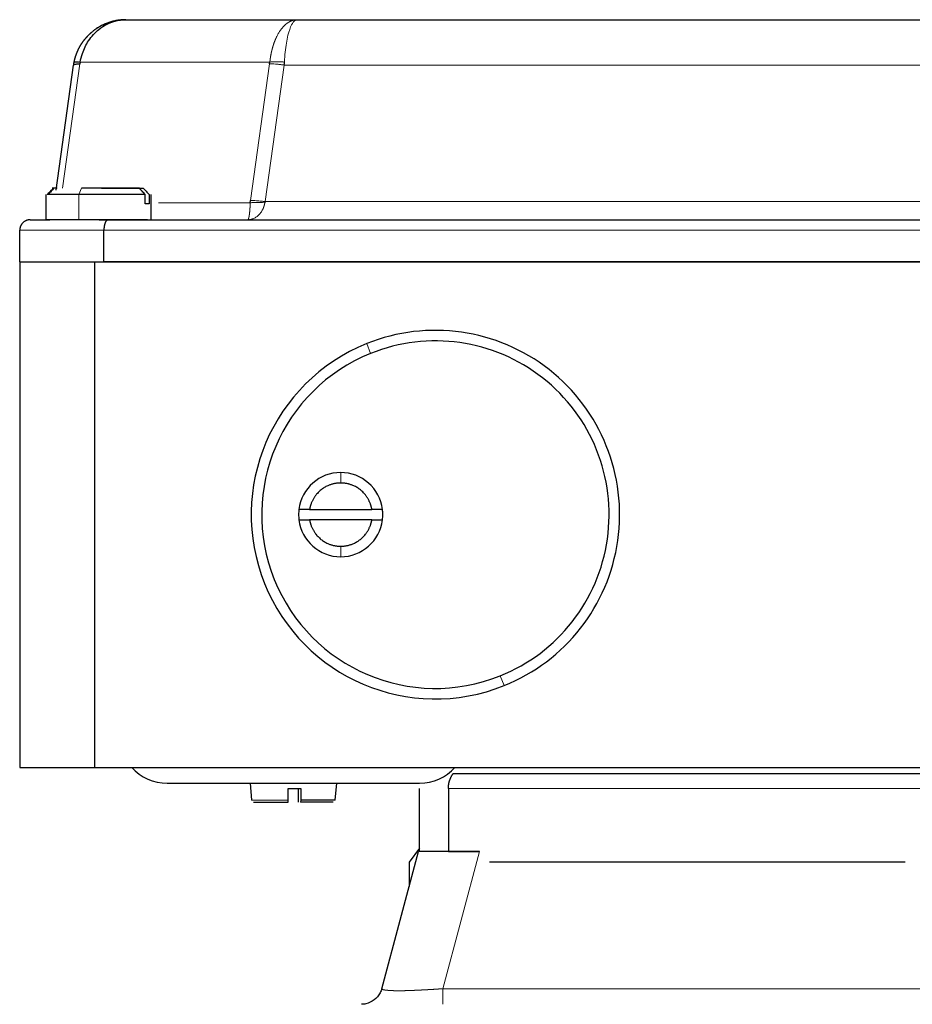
# Model space of a CAD drawing. Header units: inches. Extents: x 0 to 20790, y -12 to 14700.
# Tile 86 of 256: x 6689 to 6774, y 6900 to 6993. Entities that reach past the tile are written whole.
import ezdxf

# ---------------------------------------------------------------- set-up
doc = ezdxf.new("R2010")
doc.units = ezdxf.units.IN
doc.layers.add('1', color=7, linetype='Continuous', true_color=0xffffff)

msp = doc.modelspace()

# ---------------------------------------------------------------- linework, layer by layer
at = {"layer": '1', "color": 2, "linetype": 'Continuous', "lineweight": 25}
for p, q in [((6699.213, 6993.327), (6715.507, 6993.327)), ((6715.507, 6993.327), (6792.761, 6993.327)), ((6694.883, 6989.302), (6694.855, 6989.135)), ((6712.882, 6989.135), (6712.901, 6989.302)), ((6692.592, 6977.142), (6694.261, 6989.023)), ((6696.905, 6977.327), (6700.876, 6977.327)), ((6691.634, 6976.727), (6691.634, 6974.327)), ((6694.768, 6976.727), (6691.741, 6976.727)), ((6701.063, 6976.727), (6694.768, 6976.727)), ((6701.063, 6975.827), (6701.063, 6976.727)), ((6701.436, 6976.727), (6701.436, 6975.827)), ((6711.034, 6975.937), (6711.059, 6976.16)), ((6690.134, 6974.327), (6691.782, 6974.327)), ((6696.681, 6974.327), (6697.548, 6974.327)), ((6697.548, 6974.327), (6810.72, 6974.327)), ((6689.134, 6970.327), (6689.134, 6973.327)), ((6697.134, 6970.327), (6697.134, 6973.327)), ((6689.134, 6970.327), (6696.234, 6970.327)), ((6689.134, 6970.327), (6689.134, 6922.327)), ((6696.234, 6970.327), (6812.034, 6970.327)), ((6716.676, 6946.827), (6722.592, 6946.827)), ((6722.592, 6945.827), (6716.676, 6945.827)), ((6689.134, 6922.327), (6696.234, 6922.327)), ((6696.234, 6922.327), (6812.034, 6922.327)), ((6730.323, 6921.741), (6779.134, 6921.741)), ((6703.134, 6920.827), (6727.134, 6920.827)), ((6711.016, 6920.827), (6711.158, 6919.21)), ((6714.634, 6919.21), (6714.637, 6920.327)), ((6715.634, 6919.21), (6715.631, 6920.327)), ((6715.836, 6920.327), (6715.834, 6919.21)), ((6719.111, 6919.21), (6719.253, 6920.827)), ((6711.157, 6919.21), (6711.158, 6919.21)), ((6715.834, 6919.21), (6715.829, 6919.027)), ((6719.111, 6919.21), (6715.834, 6919.21)), ((6723.531, 6901.31), (6727.019, 6914.327)), ((6727.134, 6914.661), (6726.134, 6913.327)), ((6729.865, 6914.327), (6727.134, 6914.327)), ((6729.865, 6914.327), (6732.815, 6914.327)), ((6726.134, 6913.327), (6726.134, 6911.024)), ((6773.247, 6913.327), (6733.785, 6913.327))]:
    msp.add_line(p, q, dxfattribs=at)
at = {"layer": '1', "color": 110, "linetype": 'Continuous', "lineweight": 13}
for p, q in [((6694.855, 6989.135), (6693.195, 6977.327)), ((6712.901, 6989.302), (6694.883, 6989.302)), ((6711.059, 6976.16), (6712.882, 6989.135)), ((6714.27, 6989.023), (6712.446, 6976.049)), ((6793.998, 6989.023), (6714.27, 6989.023)), ((6694.992, 6977.327), (6694.768, 6976.727)), ((6694.768, 6974.327), (6694.768, 6976.727)), ((6795.822, 6976.049), (6712.446, 6976.049)), ((6711.034, 6975.937), (6702.309, 6975.937)), ((6697.134, 6973.327), (6689.134, 6973.327)), ((6722.476, 6961.635), (6722.103, 6962.563)), ((6719.634, 6949.327), (6719.634, 6950.327)), ((6719.634, 6943.327), (6719.634, 6942.327)), ((6735.165, 6930.092), (6734.792, 6931.019)), ((6779.134, 6920.327), (6729.865, 6920.327)), ((6714.634, 6919.21), (6711.158, 6919.21)), ((6729.327, 6901.31), (6732.815, 6914.327)), ((6729.327, 6901.31), (6778.941, 6901.31))]:
    msp.add_line(p, q, dxfattribs=at)
at = {"layer": '1', "color": 2, "linetype": 'Continuous', "lineweight": 25}
for centre, radius, start, end in [((6728.634, 6946.327), 17.5, 291.91456, 111.91456), ((6728.634, 6946.327), 17.5, 111.91456, 291.91456), ((6728.634, 6946.327), 16.5, 291.91456, 111.91456), ((6728.634, 6946.327), 16.5, 111.91456, 291.91456), ((6719.634, 6946.327), 4, 90, 172.81924), ((6719.634, 6946.327), 4, 7.18076, 90), ((6719.634, 6946.327), 4, 187.18076, 270), ((6719.634, 6946.327), 4, 270, 352.81924), ((6703.134, 6925.327), 4.5, 221.81235, 269.99838), ((6727.134, 6925.327), 4.5, 270.00162, 318.18765)]:
    msp.add_arc(centre, radius, start, end, dxfattribs=at)
for points, degree, knots in [([(6694.309, 6989.302), (6694.311, 6989.314), (6694.316, 6989.337), (6694.323, 6989.372), (6694.331, 6989.407), (6694.339, 6989.442), (6694.347, 6989.477), (6694.355, 6989.513), (6694.364, 6989.548), (6694.373, 6989.584), (6694.383, 6989.619), (6694.392, 6989.655), (6694.402, 6989.691), (6694.413, 6989.727), (6694.423, 6989.762), (6694.434, 6989.798), (6694.445, 6989.834), (6694.457, 6989.87), (6694.469, 6989.906), (6694.481, 6989.942), (6694.493, 6989.979), (6694.506, 6990.015), (6694.519, 6990.051), (6694.533, 6990.087), (6694.546, 6990.123), (6694.561, 6990.159), (6694.575, 6990.196), (6694.59, 6990.232), (6694.605, 6990.268), (6694.62, 6990.304), (6694.636, 6990.34), (6694.652, 6990.377), (6694.668, 6990.413), (6694.685, 6990.449), (6694.702, 6990.485), (6694.72, 6990.521), (6694.737, 6990.557), (6694.755, 6990.593), (6694.774, 6990.629), (6694.793, 6990.664), (6694.812, 6990.7), (6694.831, 6990.736), (6694.851, 6990.771), (6694.871, 6990.807), (6694.891, 6990.842), (6694.912, 6990.878), (6694.933, 6990.913), (6694.954, 6990.948), (6694.976, 6990.983), (6694.998, 6991.018), (6695.021, 6991.052), (6695.043, 6991.087), (6695.066, 6991.122), (6695.09, 6991.156), (6695.114, 6991.19), (6695.138, 6991.224), (6695.162, 6991.258), (6695.187, 6991.292), (6695.211, 6991.326), (6695.237, 6991.359), (6695.262, 6991.392), (6695.288, 6991.425), (6695.315, 6991.458), (6695.341, 6991.491), (6695.368, 6991.524), (6695.395, 6991.556), (6695.422, 6991.588), (6695.45, 6991.62), (6695.478, 6991.652), (6695.506, 6991.683), (6695.535, 6991.715), (6695.564, 6991.746), (6695.593, 6991.777), (6695.622, 6991.807), (6695.652, 6991.838), (6695.682, 6991.868), (6695.712, 6991.898), (6695.743, 6991.927), (6695.774, 6991.957), (6695.805, 6991.986), (6695.836, 6992.015), (6695.867, 6992.043), (6695.899, 6992.072), (6695.931, 6992.1), (6695.964, 6992.128), (6695.996, 6992.156), (6696.047, 6992.198), (6696.116, 6992.253), (6696.205, 6992.322), (6696.297, 6992.389), (6696.392, 6992.456), (6696.49, 6992.521), (6696.591, 6992.586), (6696.696, 6992.648), (6696.804, 6992.709), (6696.915, 6992.768), (6697.029, 6992.826), (6697.146, 6992.881), (6697.266, 6992.933), (6697.39, 6992.984), (6697.485, 6993.02), (6697.552, 6993.043), (6697.588, 6993.056), (6697.625, 6993.069), (6697.664, 6993.081), (6697.703, 6993.094), (6697.743, 6993.106), (6697.784, 6993.119), (6697.826, 6993.131), (6697.87, 6993.144), (6697.914, 6993.156), (6697.959, 6993.168), (6698.005, 6993.179), (6698.053, 6993.191), (6698.101, 6993.202), (6698.15, 6993.213), (6698.201, 6993.224), (6698.252, 6993.234), (6698.304, 6993.244), (6698.358, 6993.254), (6698.412, 6993.263), (6698.468, 6993.272), (6698.524, 6993.28), (6698.582, 6993.287), (6698.641, 6993.295), (6698.7, 6993.301), (6698.761, 6993.307), (6698.823, 6993.312), (6698.885, 6993.317), (6698.949, 6993.32), (6699.013, 6993.323), (6699.079, 6993.326), (6699.146, 6993.327), (6699.19, 6993.327), (6699.213, 6993.327)], 3, [0, 0, 0, 0, 0.005099, 0.01022, 0.015364, 0.020531, 0.02572, 0.030931, 0.036164, 0.041418, 0.046695, 0.051993, 0.057312, 0.062653, 0.068014, 0.073396, 0.078799, 0.084222, 0.089665, 0.095129, 0.100612, 0.106114, 0.111636, 0.117177, 0.122737, 0.128316, 0.133914, 0.139529, 0.145163, 0.150814, 0.156483, 0.162169, 0.167872, 0.173592, 0.179329, 0.185082, 0.190851, 0.196636, 0.202436, 0.208252, 0.214083, 0.219928, 0.225788, 0.231662, 0.23755, 0.243452, 0.249367, 0.255295, 0.261236, 0.267189, 0.273154, 0.279132, 0.285121, 0.291121, 0.297133, 0.303155, 0.309188, 0.31523, 0.321283, 0.327345, 0.333416, 0.339497, 0.345585, 0.351682, 0.357788, 0.3639, 0.37002, 0.376148, 0.382282, 0.388422, 0.394568, 0.400721, 0.406878, 0.413041, 0.419209, 0.425381, 0.431558, 0.437738, 0.443922, 0.45011, 0.4563, 0.462493, 0.468689, 0.474886, 0.481105, 0.487368, 0.493676, 0.509748, 0.526111, 0.542763, 0.559708, 0.576944, 0.594474, 0.612297, 0.630412, 0.64882, 0.667519, 0.686508, 0.705785, 0.725347, 0.745193, 0.750708, 0.756357, 0.762141, 0.768062, 0.774118, 0.780311, 0.786641, 0.793109, 0.799714, 0.806456, 0.813338, 0.820357, 0.827516, 0.834814, 0.842251, 0.849828, 0.857544, 0.865401, 0.873397, 0.881533, 0.88981, 0.898226, 0.906782, 0.915479, 0.924315, 0.93329, 0.942405, 0.951659, 0.961052, 0.970583, 0.980251, 0.990057, 1, 1, 1, 1]), ([(6694.883, 6989.302), (6694.933, 6989.583), (6695.116, 6990.301), (6695.662, 6991.418), (6696.696, 6992.558), (6697.963, 6993.207), (6698.869, 6993.327), (6699.213, 6993.327)], 3, [0, 0, 0, 0, 0.125, 0.325, 0.552099, 0.829835, 1, 1, 1, 1]), ([(6694.261, 6989.023), (6694.263, 6989.033), (6694.266, 6989.054), (6694.271, 6989.085), (6694.275, 6989.116), (6694.28, 6989.147), (6694.286, 6989.178), (6694.291, 6989.209), (6694.297, 6989.24), (6694.303, 6989.271), (6694.307, 6989.292), (6694.309, 6989.302)], 3, [0, 0, 0, 0, 0.111307, 0.222566, 0.333777, 0.444939, 0.556052, 0.667115, 0.778128, 0.889089, 1, 1, 1, 1]), ([(6694.261, 6989.023), (6694.264, 6989.041), (6694.286, 6989.065), (6694.353, 6989.09), (6694.42, 6989.106), (6694.505, 6989.119), (6694.639, 6989.131), (6694.763, 6989.135), (6694.855, 6989.135)], 3, [0, 0, 0, 0, 0.25, 0.375, 0.5, 0.625, 0.75, 1, 1, 1, 1]), ([(6692.392, 6977.327), (6692.301, 6977.23), (6692.115, 6977.03), (6691.928, 6976.83), (6691.832, 6976.727)], 3, [0, 0, 0, 0, 0.484397, 1, 1, 1, 1]), ([(6701.063, 6976.727), (6700.967, 6976.83), (6700.78, 6977.03), (6700.593, 6977.23), (6700.503, 6977.327)], 3, [0, 0, 0, 0, 0.515603, 1, 1, 1, 1]), ([(6700.876, 6977.327), (6700.967, 6977.23), (6701.153, 6977.03), (6701.34, 6976.83), (6701.436, 6976.727)], 3, [0, 0, 0, 0, 0.484397, 1, 1, 1, 1]), ([(6690.134, 6974.327), (6690.129, 6974.327), (6690.119, 6974.327), (6690.105, 6974.327), (6690.09, 6974.326), (6690.076, 6974.326), (6690.062, 6974.325), (6690.048, 6974.324), (6690.035, 6974.322), (6690.022, 6974.321), (6690.009, 6974.319), (6689.996, 6974.318), (6689.983, 6974.316), (6689.971, 6974.314), (6689.959, 6974.312), (6689.947, 6974.31), (6689.936, 6974.307), (6689.924, 6974.305), (6689.913, 6974.303), (6689.902, 6974.3), (6689.892, 6974.297), (6689.881, 6974.295), (6689.871, 6974.292), (6689.861, 6974.289), (6689.852, 6974.287), (6689.842, 6974.284), (6689.833, 6974.281), (6689.824, 6974.278), (6689.815, 6974.275), (6689.807, 6974.272), (6689.798, 6974.269), (6689.79, 6974.266), (6689.782, 6974.263), (6689.775, 6974.261), (6689.767, 6974.258), (6689.76, 6974.255), (6689.729, 6974.242), (6689.677, 6974.218), (6689.606, 6974.178), (6689.541, 6974.134), (6689.483, 6974.087), (6689.438, 6974.046), (6689.406, 6974.013), (6689.382, 6973.987), (6689.36, 6973.961), (6689.339, 6973.934), (6689.318, 6973.906), (6689.299, 6973.877), (6689.281, 6973.848), (6689.263, 6973.819), (6689.247, 6973.789), (6689.232, 6973.758), (6689.218, 6973.727), (6689.205, 6973.696), (6689.193, 6973.665), (6689.183, 6973.634), (6689.173, 6973.602), (6689.165, 6973.571), (6689.157, 6973.54), (6689.151, 6973.508), (6689.146, 6973.477), (6689.141, 6973.447), (6689.138, 6973.416), (6689.136, 6973.386), (6689.134, 6973.357), (6689.134, 6973.337), (6689.134, 6973.327)], 3, [0, 0, 0, 0, 0.009799, 0.019458, 0.028977, 0.038354, 0.04759, 0.056682, 0.065632, 0.074438, 0.083101, 0.091619, 0.099992, 0.10822, 0.116304, 0.124242, 0.132035, 0.139682, 0.147184, 0.154541, 0.161752, 0.168818, 0.175739, 0.182516, 0.189147, 0.195634, 0.201977, 0.208176, 0.214231, 0.220143, 0.225912, 0.231539, 0.237022, 0.242364, 0.247565, 0.252624, 0.257543, 0.312984, 0.365978, 0.416471, 0.464443, 0.509902, 0.531874, 0.553807, 0.57569, 0.597511, 0.619255, 0.640907, 0.662455, 0.683883, 0.705177, 0.726322, 0.747307, 0.768116, 0.788736, 0.809156, 0.829363, 0.849345, 0.869093, 0.888595, 0.907843, 0.926828, 0.945543, 0.96398, 0.982134, 1, 1, 1, 1]), ([(6697.548, 6974.327), (6697.546, 6974.327), (6697.542, 6974.327), (6697.536, 6974.327), (6697.53, 6974.326), (6697.524, 6974.326), (6697.518, 6974.325), (6697.513, 6974.324), (6697.507, 6974.322), (6697.502, 6974.321), (6697.496, 6974.319), (6697.491, 6974.318), (6697.486, 6974.316), (6697.481, 6974.314), (6697.476, 6974.312), (6697.471, 6974.31), (6697.466, 6974.307), (6697.462, 6974.305), (6697.457, 6974.303), (6697.452, 6974.3), (6697.448, 6974.297), (6697.444, 6974.295), (6697.439, 6974.292), (6697.435, 6974.289), (6697.431, 6974.287), (6697.427, 6974.284), (6697.424, 6974.281), (6697.42, 6974.278), (6697.416, 6974.275), (6697.413, 6974.272), (6697.409, 6974.269), (6697.406, 6974.266), (6697.403, 6974.263), (6697.399, 6974.261), (6697.396, 6974.258), (6697.393, 6974.255), (6697.381, 6974.242), (6697.359, 6974.218), (6697.329, 6974.178), (6697.303, 6974.134), (6697.278, 6974.087), (6697.26, 6974.046), (6697.246, 6974.013), (6697.237, 6973.987), (6697.228, 6973.961), (6697.219, 6973.934), (6697.211, 6973.906), (6697.203, 6973.877), (6697.195, 6973.848), (6697.188, 6973.819), (6697.182, 6973.789), (6697.176, 6973.758), (6697.17, 6973.727), (6697.164, 6973.696), (6697.16, 6973.665), (6697.155, 6973.634), (6697.151, 6973.602), (6697.147, 6973.571), (6697.144, 6973.54), (6697.142, 6973.508), (6697.139, 6973.477), (6697.137, 6973.447), (6697.136, 6973.416), (6697.135, 6973.386), (6697.134, 6973.357), (6697.134, 6973.337), (6697.134, 6973.327)], 3, [0, 0, 0, 0, 0.009799, 0.019458, 0.028977, 0.038354, 0.04759, 0.056682, 0.065632, 0.074438, 0.083101, 0.091619, 0.099992, 0.10822, 0.116304, 0.124242, 0.132035, 0.139682, 0.147184, 0.154541, 0.161752, 0.168818, 0.175739, 0.182516, 0.189147, 0.195634, 0.201977, 0.208176, 0.214231, 0.220143, 0.225912, 0.231539, 0.237023, 0.242364, 0.247565, 0.252624, 0.257543, 0.312984, 0.365978, 0.416471, 0.464443, 0.509902, 0.531874, 0.553807, 0.57569, 0.597511, 0.619255, 0.640907, 0.662455, 0.683883, 0.705177, 0.726322, 0.747307, 0.768116, 0.788736, 0.809156, 0.829363, 0.849345, 0.869093, 0.888595, 0.907843, 0.926828, 0.945543, 0.96398, 0.982134, 1, 1, 1, 1]), ([(6719.502, 6949.324), (6718.432, 6949.276), (6717.267, 6948.238), (6716.76, 6947.322), (6716.676, 6946.827)], 2, [0, 0, 0, 0.5, 0.75, 1, 1, 1]), ([(6722.592, 6946.827), (6722.508, 6947.322), (6722.002, 6948.237), (6720.836, 6949.276), (6719.765, 6949.324)], 2, [0, 0, 0, 0.25, 0.5, 1, 1, 1]), ([(6716.676, 6945.827), (6716.76, 6945.333), (6717.266, 6944.418), (6718.432, 6943.378), (6719.503, 6943.33)], 2, [0, 0, 0, 0.25, 0.5, 1, 1, 1]), ([(6719.766, 6943.33), (6720.835, 6943.379), (6722.001, 6944.417), (6722.508, 6945.332), (6722.592, 6945.827)], 2, [0, 0, 0, 0.5, 0.75, 1, 1, 1]), ([(6729.865, 6920.327), (6729.865, 6920.334), (6729.865, 6920.348), (6729.865, 6920.369), (6729.866, 6920.39), (6729.866, 6920.411), (6729.867, 6920.432), (6729.868, 6920.453), (6729.869, 6920.474), (6729.87, 6920.494), (6729.872, 6920.515), (6729.874, 6920.536), (6729.875, 6920.557), (6729.877, 6920.577), (6729.88, 6920.598), (6729.882, 6920.618), (6729.885, 6920.639), (6729.887, 6920.659), (6729.89, 6920.68), (6729.893, 6920.7), (6729.896, 6920.72), (6729.9, 6920.741), (6729.903, 6920.761), (6729.907, 6920.781), (6729.911, 6920.801), (6729.915, 6920.821), (6729.919, 6920.842), (6729.924, 6920.862), (6729.928, 6920.882), (6729.933, 6920.902), (6729.938, 6920.922), (6729.943, 6920.941), (6729.949, 6920.961), (6729.954, 6920.981), (6729.96, 6921.001), (6729.966, 6921.021), (6729.972, 6921.04), (6729.978, 6921.06), (6729.984, 6921.08), (6729.99, 6921.099), (6729.997, 6921.119), (6730.006, 6921.145), (6730.018, 6921.178), (6730.033, 6921.217), (6730.049, 6921.256), (6730.065, 6921.294), (6730.082, 6921.332), (6730.099, 6921.369), (6730.117, 6921.406), (6730.135, 6921.442), (6730.154, 6921.477), (6730.173, 6921.512), (6730.193, 6921.547), (6730.214, 6921.581), (6730.235, 6921.614), (6730.256, 6921.647), (6730.278, 6921.679), (6730.3, 6921.711), (6730.316, 6921.731), (6730.323, 6921.741)], 3, [0, 0, 0, 0, 0.01273, 0.025438, 0.038127, 0.050799, 0.063455, 0.076099, 0.088733, 0.101359, 0.113979, 0.126595, 0.13921, 0.151826, 0.164445, 0.177069, 0.189702, 0.202344, 0.214999, 0.227668, 0.240354, 0.253059, 0.265785, 0.278535, 0.291311, 0.304114, 0.316947, 0.329812, 0.342712, 0.355648, 0.368623, 0.381638, 0.394696, 0.407799, 0.420948, 0.434146, 0.447395, 0.460697, 0.474053, 0.487465, 0.500936, 0.514467, 0.542391, 0.570321, 0.598272, 0.626259, 0.654297, 0.682401, 0.710585, 0.738865, 0.767255, 0.79577, 0.824422, 0.853227, 0.882197, 0.911347, 0.940688, 0.970235, 1, 1, 1, 1]), ([(6711.356, 6919.027), (6711.356, 6919.027), (6711.361, 6919.027), (6712.07, 6919.027), (6713.767, 6919.027), (6714.629, 6919.027)], 3, [0, 0, 0, 0, 0.026942, 0.513471, 1, 1, 1, 1]), ([(6714.629, 6919.027), (6714.63, 6919.029), (6714.63, 6919.03), (6714.63, 6919.031), (6714.63, 6919.033), (6714.63, 6919.034), (6714.63, 6919.036), (6714.63, 6919.038), (6714.631, 6919.039), (6714.631, 6919.041), (6714.631, 6919.043), (6714.631, 6919.046), (6714.631, 6919.048), (6714.631, 6919.05), (6714.631, 6919.052), (6714.631, 6919.054), (6714.632, 6919.056), (6714.632, 6919.058), (6714.632, 6919.061), (6714.632, 6919.063), (6714.632, 6919.065), (6714.632, 6919.067), (6714.632, 6919.068), (6714.632, 6919.07), (6714.632, 6919.072), (6714.632, 6919.073), (6714.632, 6919.075), (6714.633, 6919.076), (6714.633, 6919.077), (6714.633, 6919.078), (6714.633, 6919.082), (6714.633, 6919.09), (6714.633, 6919.102), (6714.633, 6919.114), (6714.634, 6919.127), (6714.634, 6919.14), (6714.634, 6919.154), (6714.634, 6919.168), (6714.634, 6919.182), (6714.634, 6919.196), (6714.634, 6919.205), (6714.634, 6919.21)], 3, [0, 0, 0, 0, 0.114711, 0.136466, 0.157763, 0.178577, 0.198885, 0.218667, 0.237903, 0.256575, 0.274666, 0.292161, 0.309046, 0.325309, 0.34094, 0.355927, 0.370263, 0.38394, 0.396951, 0.409291, 0.420956, 0.43194, 0.442242, 0.451857, 0.460785, 0.469022, 0.476569, 0.483424, 0.489586, 0.495055, 0.499831, 0.551519, 0.603206, 0.654746, 0.705993, 0.756807, 0.807051, 0.856601, 0.905342, 0.953172, 1, 1, 1, 1]), ([(6715.639, 6919.027), (6715.638, 6919.029), (6715.638, 6919.03), (6715.638, 6919.031), (6715.638, 6919.033), (6715.638, 6919.034), (6715.637, 6919.036), (6715.637, 6919.038), (6715.637, 6919.039), (6715.637, 6919.041), (6715.637, 6919.043), (6715.637, 6919.046), (6715.637, 6919.048), (6715.637, 6919.05), (6715.637, 6919.052), (6715.636, 6919.054), (6715.636, 6919.056), (6715.636, 6919.058), (6715.636, 6919.061), (6715.636, 6919.063), (6715.636, 6919.065), (6715.636, 6919.067), (6715.636, 6919.068), (6715.636, 6919.07), (6715.635, 6919.072), (6715.635, 6919.073), (6715.635, 6919.075), (6715.635, 6919.076), (6715.635, 6919.077), (6715.635, 6919.078), (6715.635, 6919.082), (6715.635, 6919.09), (6715.635, 6919.102), (6715.634, 6919.114), (6715.634, 6919.127), (6715.634, 6919.14), (6715.634, 6919.154), (6715.634, 6919.168), (6715.634, 6919.182), (6715.634, 6919.196), (6715.634, 6919.205), (6715.634, 6919.21)], 3, [0, 0, 0, 0, 0.114711, 0.136466, 0.157763, 0.178577, 0.198885, 0.218667, 0.237903, 0.256575, 0.274666, 0.292161, 0.309046, 0.325309, 0.34094, 0.355927, 0.370263, 0.38394, 0.396951, 0.409291, 0.420956, 0.43194, 0.442242, 0.451857, 0.460785, 0.469022, 0.476569, 0.483424, 0.489586, 0.495055, 0.499831, 0.551519, 0.603206, 0.654746, 0.705993, 0.756807, 0.807051, 0.856601, 0.905342, 0.953172, 1, 1, 1, 1]), ([(6732.815, 6914.327), (6732.802, 6914.327), (6732.776, 6914.327), (6732.737, 6914.327), (6732.698, 6914.327), (6732.66, 6914.327), (6732.621, 6914.327), (6732.582, 6914.327), (6732.544, 6914.327), (6732.505, 6914.328), (6732.467, 6914.328), (6732.428, 6914.328), (6732.39, 6914.328), (6732.352, 6914.328), (6732.313, 6914.328), (6732.275, 6914.328), (6732.237, 6914.328), (6732.199, 6914.328), (6732.16, 6914.328), (6732.122, 6914.328), (6732.084, 6914.328), (6732.046, 6914.329), (6732.009, 6914.329), (6731.971, 6914.329), (6731.933, 6914.329), (6731.895, 6914.329), (6731.858, 6914.329), (6731.82, 6914.329), (6731.783, 6914.329), (6731.745, 6914.329), (6731.708, 6914.33), (6731.671, 6914.33), (6731.634, 6914.33), (6731.597, 6914.33), (6731.56, 6914.33), (6731.523, 6914.33), (6731.486, 6914.33), (6731.45, 6914.33), (6731.413, 6914.33), (6731.377, 6914.33), (6731.34, 6914.33), (6731.304, 6914.33), (6731.268, 6914.331), (6731.232, 6914.331), (6731.196, 6914.331), (6731.16, 6914.331), (6731.124, 6914.331), (6731.089, 6914.331), (6731.053, 6914.331), (6731.018, 6914.331), (6730.983, 6914.331), (6730.947, 6914.331), (6730.912, 6914.331), (6730.877, 6914.331), (6730.843, 6914.331), (6730.808, 6914.331), (6730.773, 6914.331), (6730.739, 6914.331), (6730.705, 6914.331), (6730.671, 6914.331), (6730.637, 6914.331), (6730.603, 6914.331), (6730.569, 6914.331), (6730.535, 6914.331), (6730.502, 6914.331), (6730.468, 6914.331), (6730.435, 6914.331), (6730.402, 6914.331), (6730.369, 6914.331), (6730.337, 6914.33), (6730.304, 6914.33), (6730.271, 6914.33), (6730.239, 6914.33), (6730.207, 6914.33), (6730.175, 6914.33), (6730.143, 6914.33), (6730.111, 6914.33), (6730.08, 6914.33), (6730.048, 6914.33), (6730.017, 6914.329), (6729.986, 6914.329), (6729.955, 6914.329), (6729.924, 6914.329), (6729.894, 6914.329), (6729.863, 6914.329), (6729.833, 6914.329), (6729.803, 6914.329), (6729.773, 6914.328), (6729.743, 6914.328), (6729.713, 6914.328), (6729.684, 6914.328), (6729.654, 6914.328), (6729.625, 6914.328), (6729.596, 6914.327), (6729.568, 6914.327), (6729.539, 6914.327), (6729.51, 6914.327), (6729.482, 6914.327), (6729.454, 6914.327), (6729.426, 6914.327), (6729.398, 6914.326), (6729.371, 6914.326), (6729.343, 6914.326), (6729.316, 6914.326), (6729.289, 6914.326), (6729.262, 6914.326), (6729.235, 6914.325), (6729.209, 6914.325), (6729.182, 6914.325), (6729.156, 6914.325), (6729.13, 6914.325), (6729.104, 6914.325), (6729.079, 6914.325), (6729.053, 6914.324), (6729.028, 6914.324), (6729.003, 6914.324), (6728.978, 6914.324), (6728.953, 6914.324), (6728.928, 6914.324), (6728.904, 6914.324), (6728.88, 6914.324), (6728.856, 6914.324), (6728.832, 6914.324), (6728.808, 6914.324), (6728.785, 6914.324), (6728.761, 6914.324), (6728.738, 6914.324), (6728.715, 6914.323), (6728.693, 6914.323), (6728.67, 6914.323), (6728.647, 6914.324), (6728.625, 6914.324), (6728.603, 6914.324), (6728.58, 6914.324), (6728.558, 6914.324), (6728.536, 6914.324), (6728.514, 6914.324), (6728.492, 6914.324), (6728.47, 6914.324), (6728.449, 6914.324), (6728.427, 6914.324), (6728.406, 6914.324), (6728.384, 6914.324), (6728.363, 6914.324), (6728.342, 6914.325), (6728.32, 6914.325), (6728.3, 6914.325), (6728.279, 6914.325), (6728.258, 6914.325), (6728.237, 6914.325), (6728.217, 6914.325), (6728.196, 6914.326), (6728.176, 6914.326), (6728.156, 6914.326), (6728.136, 6914.326), (6728.116, 6914.326), (6728.096, 6914.326), (6728.076, 6914.327), (6728.057, 6914.327), (6728.037, 6914.327), (6728.018, 6914.327), (6727.999, 6914.327), (6727.98, 6914.327), (6727.961, 6914.327), (6727.942, 6914.328), (6727.924, 6914.328), (6727.905, 6914.328), (6727.887, 6914.328), (6727.869, 6914.328), (6727.851, 6914.328), (6727.833, 6914.329), (6727.815, 6914.329), (6727.798, 6914.329), (6727.781, 6914.329), (6727.763, 6914.329), (6727.746, 6914.329), (6727.729, 6914.329), (6727.713, 6914.329), (6727.696, 6914.33), (6727.68, 6914.33), (6727.663, 6914.33), (6727.647, 6914.33), (6727.631, 6914.33), (6727.615, 6914.33), (6727.6, 6914.33), (6727.584, 6914.33), (6727.569, 6914.33), (6727.554, 6914.33), (6727.539, 6914.331), (6727.525, 6914.331), (6727.51, 6914.331), (6727.496, 6914.331), (6727.482, 6914.331), (6727.468, 6914.331), (6727.454, 6914.331), (6727.44, 6914.331), (6727.427, 6914.331), (6727.414, 6914.331), (6727.401, 6914.331), (6727.388, 6914.331), (6727.375, 6914.331), (6727.363, 6914.331), (6727.351, 6914.331), (6727.339, 6914.331), (6727.327, 6914.331), (6727.315, 6914.331), (6727.304, 6914.331), (6727.293, 6914.331), (6727.282, 6914.331), (6727.271, 6914.331), (6727.26, 6914.331), (6727.25, 6914.331), (6727.24, 6914.331), (6727.23, 6914.331), (6727.22, 6914.331), (6727.211, 6914.33), (6727.201, 6914.33), (6727.192, 6914.33), (6727.183, 6914.33), (6727.175, 6914.33), (6727.166, 6914.33), (6727.158, 6914.33), (6727.15, 6914.33), (6727.143, 6914.33), (6727.135, 6914.33), (6727.128, 6914.33), (6727.121, 6914.33), (6727.114, 6914.329), (6727.107, 6914.329), (6727.101, 6914.329), (6727.095, 6914.329), (6727.089, 6914.329), (6727.083, 6914.329), (6727.078, 6914.329), (6727.073, 6914.329), (6727.068, 6914.329), (6727.063, 6914.328), (6727.059, 6914.328), (6727.054, 6914.328), (6727.05, 6914.328), (6727.047, 6914.328), (6727.043, 6914.328), (6727.04, 6914.328), (6727.037, 6914.328), (6727.034, 6914.328), (6727.031, 6914.328), (6727.029, 6914.328), (6727.027, 6914.328), (6727.025, 6914.327), (6727.023, 6914.327), (6727.022, 6914.327), (6727.021, 6914.327), (6727.02, 6914.327), (6727.02, 6914.327), (6727.019, 6914.327), (6727.019, 6914.327)], 3, [0, 0, 0, 0, 0.004246, 0.00849, 0.012731, 0.01697, 0.021205, 0.025438, 0.029668, 0.033895, 0.038119, 0.04234, 0.046558, 0.050773, 0.054984, 0.059192, 0.063396, 0.067597, 0.071795, 0.075989, 0.080179, 0.084366, 0.088549, 0.092728, 0.096903, 0.101074, 0.105242, 0.109405, 0.113564, 0.117719, 0.121869, 0.126015, 0.130157, 0.134295, 0.138428, 0.142556, 0.14668, 0.150799, 0.154914, 0.159023, 0.163128, 0.167228, 0.171323, 0.175413, 0.179498, 0.183578, 0.187652, 0.191722, 0.195786, 0.199845, 0.203898, 0.207946, 0.211989, 0.216026, 0.220057, 0.224083, 0.228103, 0.232117, 0.236126, 0.240128, 0.244125, 0.248116, 0.252101, 0.25608, 0.260053, 0.264019, 0.26798, 0.271934, 0.275882, 0.279824, 0.283759, 0.287688, 0.291611, 0.295527, 0.299436, 0.30334, 0.307236, 0.311126, 0.315009, 0.318885, 0.322755, 0.326618, 0.330474, 0.334323, 0.338166, 0.342001, 0.34583, 0.349651, 0.353466, 0.357273, 0.361074, 0.364867, 0.368653, 0.372432, 0.376204, 0.379968, 0.383725, 0.387475, 0.391218, 0.394953, 0.398681, 0.402402, 0.406115, 0.409821, 0.413519, 0.41721, 0.420893, 0.424569, 0.428238, 0.431898, 0.435552, 0.439197, 0.442835, 0.446466, 0.450089, 0.453704, 0.457311, 0.460911, 0.464503, 0.468088, 0.471664, 0.475234, 0.478795, 0.482348, 0.485894, 0.489432, 0.492963, 0.496485, 0.5, 0.503515, 0.507038, 0.510568, 0.514106, 0.517652, 0.521206, 0.524767, 0.528336, 0.531913, 0.535497, 0.539089, 0.542689, 0.546297, 0.549912, 0.553535, 0.557165, 0.560803, 0.564449, 0.568102, 0.571763, 0.575431, 0.579107, 0.58279, 0.586481, 0.59018, 0.593885, 0.597599, 0.601319, 0.605047, 0.608783, 0.612525, 0.616275, 0.620032, 0.623797, 0.627569, 0.631348, 0.635134, 0.638927, 0.642727, 0.646535, 0.650349, 0.654171, 0.657999, 0.661835, 0.665677, 0.669526, 0.673382, 0.677245, 0.681115, 0.684991, 0.688875, 0.692764, 0.696661, 0.700564, 0.704474, 0.70839, 0.712312, 0.716241, 0.720177, 0.724118, 0.728066, 0.732021, 0.735981, 0.739948, 0.743921, 0.747899, 0.751884, 0.755875, 0.759872, 0.763875, 0.767883, 0.771897, 0.775918, 0.779943, 0.783975, 0.788012, 0.792054, 0.796102, 0.800156, 0.804214, 0.808279, 0.812348, 0.816423, 0.820502, 0.824587, 0.828677, 0.832772, 0.836872, 0.840977, 0.845087, 0.849201, 0.85332, 0.857444, 0.861573, 0.865706, 0.869843, 0.873985, 0.878131, 0.882282, 0.886437, 0.890596, 0.894759, 0.898926, 0.903097, 0.907272, 0.911451, 0.915634, 0.919821, 0.924011, 0.928205, 0.932403, 0.936604, 0.940808, 0.945016, 0.949228, 0.953442, 0.95766, 0.961881, 0.966105, 0.970332, 0.974562, 0.978795, 0.98303, 0.987269, 0.99151, 1, 1, 1, 1]), ([(6723.531, 6901.31), (6723.493, 6901.169), (6723.334, 6900.76), (6722.856, 6900.189), (6722.187, 6899.878), (6721.758, 6899.829), (6721.619, 6899.827)], 3, [0, 0, 0, 0, 0.167937, 0.503811, 0.839685, 1, 1, 1, 1])]:
    msp.add_open_spline(points, degree=degree, knots=knots, dxfattribs=at)
for points, degree in [([(6699.213, 6993.327), (6697.623, 6993.324), (6696.269, 6992.369)], 2), ([(6694.309, 6989.302), (6694.311, 6989.315), (6694.36, 6989.334), (6694.558, 6989.334), (6694.765, 6989.315), (6694.883, 6989.302)], 3), ([(6714.27, 6989.023), (6714.277, 6989.116), (6714.284, 6989.209), (6714.288, 6989.302)], 3), ([(6692.328, 6977.327), (6691.741, 6976.727)], 1), ([(6701.633, 6974.327), (6701.633, 6976.727)], 1), ([(6712.446, 6976.049), (6712.436, 6976.012), (6712.427, 6975.974), (6712.421, 6975.937)], 3), ([(6701.273, 6975.827), (6701.21, 6975.827), (6701.14, 6975.827), (6701.063, 6975.827)], 3), ([(6701.436, 6975.827), (6701.39, 6975.827), (6701.335, 6975.827), (6701.273, 6975.827)], 3), ([(6694.768, 6974.327), (6693.858, 6974.327), (6692.416, 6974.327), (6691.65, 6974.327), (6691.632, 6974.327), (6691.998, 6974.327)], 2), ([(6701.276, 6974.327), (6700.909, 6974.327), (6699.499, 6974.327), (6697.698, 6974.327), (6695.679, 6974.327), (6694.768, 6974.327)], 2), ([(6696.234, 6970.327), (6696.234, 6922.327)], 1), ([(6811.134, 6970.327), (6697.134, 6970.327)], 1), ([(6719.634, 6949.327), (6719.568, 6949.327), (6719.502, 6949.324)], 2), ([(6719.765, 6949.324), (6719.699, 6949.327), (6719.634, 6949.327)], 2), ([(6715.665, 6946.827), (6715.644, 6946.661), (6715.634, 6946.494), (6715.634, 6946.327)], 3), ([(6715.634, 6946.327), (6715.634, 6946.16), (6715.644, 6945.993), (6715.665, 6945.827)], 3), ([(6716.676, 6946.827), (6715.665, 6946.827)], 1), ([(6723.603, 6946.827), (6722.592, 6946.827)], 1), ([(6723.634, 6946.328), (6723.634, 6946.495), (6723.623, 6946.662), (6723.603, 6946.827)], 3), ([(6723.603, 6945.827), (6723.623, 6945.993), (6723.634, 6946.16), (6723.634, 6946.328)], 3), ([(6715.665, 6945.827), (6716.676, 6945.827)], 1), ([(6722.592, 6945.827), (6723.603, 6945.827)], 1), ([(6719.503, 6943.33), (6719.568, 6943.327), (6719.634, 6943.327)], 2), ([(6719.634, 6943.327), (6719.7, 6943.327), (6719.766, 6943.33)], 2), ([(6714.637, 6920.327), (6714.836, 6920.327), (6715.036, 6920.327), (6715.237, 6920.327)], 3), ([(6715.237, 6920.327), (6715.438, 6920.327), (6715.639, 6920.327), (6715.836, 6920.327)], 3), ([(6727.134, 6914.327), (6727.134, 6920.327)], 1), ([(6729.865, 6920.327), (6729.865, 6914.327)], 1), ([(6718.911, 6919.027), (6718.933, 6919.027), (6718.334, 6919.027), (6716.684, 6919.027), (6715.829, 6919.027)], 3)]:
    msp.add_open_spline(points, degree=degree, dxfattribs=at)
at = {"layer": '1', "color": 110, "linetype": 'Continuous', "lineweight": 13}
for points, knots in [([(6712.901, 6989.302), (6712.902, 6989.313), (6712.905, 6989.335), (6712.908, 6989.367), (6712.912, 6989.4), (6712.916, 6989.433), (6712.92, 6989.466), (6712.924, 6989.498), (6712.928, 6989.531), (6712.933, 6989.564), (6712.937, 6989.597), (6712.942, 6989.631), (6712.947, 6989.664), (6712.952, 6989.697), (6712.957, 6989.73), (6712.962, 6989.763), (6712.967, 6989.797), (6712.973, 6989.83), (6712.978, 6989.863), (6712.984, 6989.897), (6712.99, 6989.93), (6712.996, 6989.964), (6713.002, 6989.997), (6713.008, 6990.03), (6713.015, 6990.064), (6713.022, 6990.097), (6713.028, 6990.131), (6713.035, 6990.164), (6713.042, 6990.198), (6713.05, 6990.231), (6713.057, 6990.264), (6713.064, 6990.298), (6713.072, 6990.331), (6713.08, 6990.365), (6713.088, 6990.398), (6713.096, 6990.431), (6713.104, 6990.464), (6713.113, 6990.497), (6713.121, 6990.531), (6713.13, 6990.564), (6713.139, 6990.597), (6713.148, 6990.63), (6713.157, 6990.663), (6713.166, 6990.695), (6713.176, 6990.728), (6713.185, 6990.761), (6713.195, 6990.794), (6713.205, 6990.826), (6713.215, 6990.859), (6713.225, 6990.891), (6713.236, 6990.923), (6713.246, 6990.955), (6713.257, 6990.987), (6713.268, 6991.019), (6713.279, 6991.051), (6713.29, 6991.083), (6713.301, 6991.115), (6713.312, 6991.146), (6713.324, 6991.178), (6713.336, 6991.209), (6713.347, 6991.24), (6713.359, 6991.271), (6713.371, 6991.302), (6713.384, 6991.333), (6713.396, 6991.363), (6713.408, 6991.394), (6713.421, 6991.424), (6713.434, 6991.454), (6713.447, 6991.484), (6713.46, 6991.514), (6713.473, 6991.543), (6713.486, 6991.573), (6713.499, 6991.602), (6713.513, 6991.631), (6713.527, 6991.66), (6713.54, 6991.689), (6713.574, 6991.759), (6713.629, 6991.865), (6713.705, 6992.003), (6713.782, 6992.131), (6713.858, 6992.251), (6713.936, 6992.363), (6714.016, 6992.469), (6714.098, 6992.568), (6714.181, 6992.661), (6714.264, 6992.748), (6714.349, 6992.828), (6714.411, 6992.883), (6714.452, 6992.916), (6714.47, 6992.931), (6714.489, 6992.946), (6714.509, 6992.961), (6714.529, 6992.976), (6714.549, 6992.991), (6714.57, 6993.006), (6714.591, 6993.021), (6714.612, 6993.035), (6714.634, 6993.05), (6714.657, 6993.065), (6714.68, 6993.079), (6714.703, 6993.093), (6714.727, 6993.107), (6714.751, 6993.121), (6714.776, 6993.135), (6714.801, 6993.148), (6714.827, 6993.161), (6714.853, 6993.174), (6714.879, 6993.186), (6714.906, 6993.198), (6714.934, 6993.21), (6714.962, 6993.221), (6714.99, 6993.232), (6715.019, 6993.243), (6715.049, 6993.253), (6715.078, 6993.262), (6715.109, 6993.271), (6715.139, 6993.279), (6715.171, 6993.287), (6715.202, 6993.294), (6715.235, 6993.301), (6715.267, 6993.307), (6715.3, 6993.312), (6715.334, 6993.317), (6715.368, 6993.32), (6715.402, 6993.323), (6715.437, 6993.326), (6715.472, 6993.327), (6715.495, 6993.327), (6715.507, 6993.327)], [0, 0, 0, 0, 0.004758, 0.009533, 0.014325, 0.019135, 0.023962, 0.028806, 0.033667, 0.038544, 0.043438, 0.048349, 0.053276, 0.058219, 0.063179, 0.068154, 0.073146, 0.078153, 0.083175, 0.088213, 0.093266, 0.098334, 0.103418, 0.108516, 0.113628, 0.118755, 0.123897, 0.129053, 0.134222, 0.139406, 0.144603, 0.149813, 0.155037, 0.160274, 0.165524, 0.170787, 0.176063, 0.18135, 0.18665, 0.191962, 0.197286, 0.202622, 0.207969, 0.213327, 0.218697, 0.224077, 0.229468, 0.234869, 0.240281, 0.245703, 0.251134, 0.256576, 0.262026, 0.267486, 0.272955, 0.278433, 0.283919, 0.289414, 0.294917, 0.300428, 0.305947, 0.311473, 0.317007, 0.322547, 0.328095, 0.333649, 0.33921, 0.344777, 0.35035, 0.355928, 0.361512, 0.367102, 0.372696, 0.378296, 0.3839, 0.389509, 0.395121, 0.425018, 0.453976, 0.482007, 0.509226, 0.536226, 0.56308, 0.589754, 0.616219, 0.642445, 0.668401, 0.69406, 0.699541, 0.705129, 0.710825, 0.71663, 0.722543, 0.728565, 0.734697, 0.740939, 0.74729, 0.753753, 0.760326, 0.767011, 0.773807, 0.780715, 0.787735, 0.794867, 0.802112, 0.80947, 0.816941, 0.824525, 0.832222, 0.840034, 0.847958, 0.855996, 0.864149, 0.872414, 0.880794, 0.889287, 0.897894, 0.906614, 0.915447, 0.924394, 0.933453, 0.942626, 0.95191, 0.961306, 0.970813, 0.980432, 0.990161, 1, 1, 1, 1]), ([(6714.288, 6989.302), (6714.304, 6989.628), (6714.375, 6990.564), (6714.592, 6991.875), (6714.936, 6992.859), (6715.251, 6993.263), (6715.436, 6993.327), (6715.507, 6993.327)], [0, 0, 0, 0, 0.144913, 0.425275, 0.675, 0.875, 1, 1, 1, 1]), ([(6712.882, 6989.135), (6712.964, 6989.135), (6713.14, 6989.131), (6713.388, 6989.116), (6713.652, 6989.095), (6713.928, 6989.067), (6714.156, 6989.039), (6714.27, 6989.023)], [0, 0, 0, 0, 0.222222, 0.444444, 0.555556, 0.777778, 1, 1, 1, 1]), ([(6712.446, 6976.049), (6712.332, 6976.065), (6712.048, 6976.1), (6711.664, 6976.136), (6711.317, 6976.157), (6711.14, 6976.16), (6711.059, 6976.16)], [0, 0, 0, 0, 0.222222, 0.555556, 0.777778, 1, 1, 1, 1]), ([(6712.421, 6975.937), (6712.42, 6975.931), (6712.418, 6975.918), (6712.415, 6975.899), (6712.411, 6975.88), (6712.407, 6975.861), (6712.404, 6975.842), (6712.4, 6975.823), (6712.395, 6975.804), (6712.391, 6975.786), (6712.387, 6975.767), (6712.382, 6975.748), (6712.377, 6975.729), (6712.372, 6975.71), (6712.367, 6975.691), (6712.362, 6975.672), (6712.356, 6975.654), (6712.351, 6975.635), (6712.345, 6975.616), (6712.339, 6975.598), (6712.333, 6975.579), (6712.327, 6975.561), (6712.32, 6975.542), (6712.314, 6975.524), (6712.307, 6975.505), (6712.3, 6975.487), (6712.293, 6975.469), (6712.286, 6975.451), (6712.279, 6975.433), (6712.271, 6975.415), (6712.263, 6975.397), (6712.256, 6975.379), (6712.237, 6975.337), (6712.204, 6975.27), (6712.155, 6975.181), (6712.101, 6975.093), (6712.052, 6975.022), (6712.012, 6974.969), (6711.983, 6974.931), (6711.954, 6974.896), (6711.925, 6974.863), (6711.897, 6974.832), (6711.869, 6974.804), (6711.842, 6974.776), (6711.815, 6974.751), (6711.764, 6974.703), (6711.683, 6974.636), (6711.569, 6974.556), (6711.442, 6974.483), (6711.347, 6974.44), (6711.287, 6974.417), (6711.266, 6974.409), (6711.244, 6974.402), (6711.221, 6974.394), (6711.197, 6974.387), (6711.172, 6974.379), (6711.146, 6974.372), (6711.119, 6974.366), (6711.091, 6974.359), (6711.062, 6974.353), (6711.033, 6974.348), (6711.002, 6974.343), (6710.97, 6974.338), (6710.937, 6974.334), (6710.903, 6974.331), (6710.868, 6974.329), (6710.833, 6974.328), (6710.808, 6974.327), (6710.796, 6974.327)], [0, 0, 0, 0, 0.006078, 0.012178, 0.018298, 0.02444, 0.030602, 0.036786, 0.042991, 0.049218, 0.055465, 0.061734, 0.068024, 0.074335, 0.080667, 0.087021, 0.093396, 0.099792, 0.106209, 0.112647, 0.119107, 0.125587, 0.132089, 0.138611, 0.145155, 0.151719, 0.158304, 0.164911, 0.171537, 0.178185, 0.184854, 0.191543, 0.198252, 0.232947, 0.269279, 0.30719, 0.346618, 0.365645, 0.384046, 0.401831, 0.419012, 0.435601, 0.451636, 0.467274, 0.482527, 0.497386, 0.55405, 0.614963, 0.680149, 0.749593, 0.759584, 0.770032, 0.780937, 0.7923, 0.804124, 0.816409, 0.829156, 0.842367, 0.856041, 0.870179, 0.884782, 0.899851, 0.915384, 0.931381, 0.947843, 0.964767, 0.982153, 1, 1, 1, 1]), ([(6710.796, 6974.327), (6710.797, 6974.327), (6710.799, 6974.327), (6710.802, 6974.328), (6710.804, 6974.328), (6710.807, 6974.329), (6710.81, 6974.33), (6710.812, 6974.331), (6710.815, 6974.333), (6710.817, 6974.335), (6710.82, 6974.336), (6710.822, 6974.339), (6710.825, 6974.341), (6710.827, 6974.343), (6710.829, 6974.346), (6710.832, 6974.348), (6710.834, 6974.351), (6710.836, 6974.354), (6710.838, 6974.357), (6710.84, 6974.36), (6710.843, 6974.363), (6710.845, 6974.367), (6710.847, 6974.37), (6710.849, 6974.374), (6710.85, 6974.377), (6710.852, 6974.381), (6710.854, 6974.385), (6710.856, 6974.388), (6710.858, 6974.392), (6710.86, 6974.396), (6710.861, 6974.4), (6710.863, 6974.404), (6710.865, 6974.408), (6710.866, 6974.412), (6710.868, 6974.416), (6710.869, 6974.42), (6710.874, 6974.431), (6710.881, 6974.452), (6710.891, 6974.485), (6710.9, 6974.52), (6710.909, 6974.557), (6710.918, 6974.596), (6710.926, 6974.637), (6710.934, 6974.679), (6710.94, 6974.717), (6710.945, 6974.75), (6710.949, 6974.778), (6710.953, 6974.806), (6710.956, 6974.835), (6710.96, 6974.864), (6710.964, 6974.895), (6710.967, 6974.926), (6710.971, 6974.957), (6710.975, 6974.989), (6710.979, 6975.022), (6710.982, 6975.056), (6710.986, 6975.09), (6710.989, 6975.124), (6710.993, 6975.159), (6710.996, 6975.194), (6710.999, 6975.23), (6711.002, 6975.266), (6711.005, 6975.302), (6711.008, 6975.339), (6711.01, 6975.376), (6711.013, 6975.413), (6711.015, 6975.45), (6711.017, 6975.488), (6711.019, 6975.525), (6711.021, 6975.563), (6711.023, 6975.601), (6711.025, 6975.638), (6711.026, 6975.676), (6711.028, 6975.714), (6711.029, 6975.751), (6711.03, 6975.789), (6711.031, 6975.826), (6711.032, 6975.863), (6711.033, 6975.9), (6711.034, 6975.925), (6711.034, 6975.937)], [0, 0, 0, 0, 0.00906, 0.018007, 0.026839, 0.035558, 0.044161, 0.052651, 0.061025, 0.069285, 0.07743, 0.08546, 0.093375, 0.101175, 0.10886, 0.11643, 0.123885, 0.131225, 0.13845, 0.14556, 0.152556, 0.159437, 0.166203, 0.172854, 0.179392, 0.185815, 0.192124, 0.198319, 0.2044, 0.210367, 0.216221, 0.221961, 0.227589, 0.233103, 0.238505, 0.243793, 0.24897, 0.284392, 0.31869, 0.351861, 0.383902, 0.414816, 0.444607, 0.473281, 0.500847, 0.517597, 0.534031, 0.550231, 0.566319, 0.582295, 0.598158, 0.613905, 0.629535, 0.645044, 0.660432, 0.675696, 0.690834, 0.705844, 0.720723, 0.73547, 0.750082, 0.764558, 0.778895, 0.793092, 0.807146, 0.821057, 0.834822, 0.848439, 0.861908, 0.875227, 0.888396, 0.901412, 0.914275, 0.926984, 0.93954, 0.951941, 0.964187, 0.976279, 0.988216, 1, 1, 1, 1]), ([(6712.421, 6975.937), (6712.129, 6975.96), (6711.691, 6975.976), (6711.252, 6975.958), (6711.087, 6975.943), (6711.034, 6975.937)], [0, 0, 0, 0, 0.571429, 0.857143, 1, 1, 1, 1]), ([(6723.531, 6901.31), (6723.531, 6901.309), (6723.53, 6901.307), (6723.53, 6901.304), (6723.53, 6901.301), (6723.53, 6901.298), (6723.53, 6901.295), (6723.531, 6901.292), (6723.531, 6901.289), (6723.533, 6901.286), (6723.534, 6901.284), (6723.535, 6901.281), (6723.537, 6901.278), (6723.539, 6901.276), (6723.542, 6901.273), (6723.544, 6901.27), (6723.547, 6901.268), (6723.55, 6901.265), (6723.553, 6901.263), (6723.557, 6901.26), (6723.561, 6901.258), (6723.565, 6901.255), (6723.569, 6901.253), (6723.574, 6901.25), (6723.578, 6901.248), (6723.583, 6901.246), (6723.589, 6901.243), (6723.594, 6901.241), (6723.6, 6901.239), (6723.606, 6901.236), (6723.612, 6901.234), (6723.618, 6901.232), (6723.625, 6901.23), (6723.632, 6901.227), (6723.639, 6901.225), (6723.646, 6901.223), (6723.654, 6901.221), (6723.662, 6901.219), (6723.67, 6901.217), (6723.678, 6901.215), (6723.687, 6901.213), (6723.695, 6901.211), (6723.704, 6901.209), (6723.713, 6901.207), (6723.723, 6901.205), (6723.732, 6901.203), (6723.742, 6901.201), (6723.752, 6901.199), (6723.763, 6901.197), (6723.773, 6901.195), (6723.784, 6901.194), (6723.795, 6901.192), (6723.806, 6901.19), (6723.817, 6901.188), (6723.829, 6901.186), (6723.84, 6901.185), (6723.852, 6901.183), (6723.864, 6901.181), (6723.877, 6901.179), (6723.889, 6901.178), (6723.902, 6901.176), (6723.915, 6901.174), (6723.928, 6901.173), (6723.942, 6901.171), (6723.955, 6901.17), (6723.969, 6901.168), (6723.983, 6901.167), (6723.997, 6901.165), (6724.011, 6901.164), (6724.026, 6901.162), (6724.04, 6901.161), (6724.055, 6901.159), (6724.07, 6901.158), (6724.086, 6901.156), (6724.101, 6901.155), (6724.117, 6901.153), (6724.132, 6901.152), (6724.148, 6901.151), (6724.164, 6901.149), (6724.181, 6901.148), (6724.197, 6901.147), (6724.214, 6901.146), (6724.23, 6901.144), (6724.247, 6901.143), (6724.265, 6901.142), (6724.282, 6901.141), (6724.299, 6901.14), (6724.317, 6901.138), (6724.335, 6901.137), (6724.352, 6901.136), (6724.37, 6901.135), (6724.389, 6901.134), (6724.407, 6901.133), (6724.426, 6901.132), (6724.444, 6901.131), (6724.463, 6901.13), (6724.482, 6901.129), (6724.501, 6901.128), (6724.52, 6901.127), (6724.54, 6901.127), (6724.559, 6901.126), (6724.579, 6901.125), (6724.598, 6901.124), (6724.618, 6901.123), (6724.638, 6901.123), (6724.658, 6901.122), (6724.679, 6901.121), (6724.699, 6901.121), (6724.72, 6901.12), (6724.74, 6901.119), (6724.761, 6901.119), (6724.782, 6901.118), (6724.803, 6901.118), (6724.824, 6901.117), (6724.845, 6901.117), (6724.866, 6901.116), (6724.888, 6901.116), (6724.909, 6901.116), (6724.931, 6901.115), (6724.953, 6901.115), (6724.975, 6901.115), (6724.997, 6901.114), (6725.019, 6901.114), (6725.041, 6901.114), (6725.063, 6901.114), (6725.085, 6901.114), (6725.108, 6901.114), (6725.13, 6901.114), (6725.153, 6901.114), (6725.176, 6901.114), (6725.199, 6901.114), (6725.222, 6901.114), (6725.245, 6901.114), (6725.269, 6901.114), (6725.292, 6901.114), (6725.316, 6901.114), (6725.34, 6901.115), (6725.365, 6901.115), (6725.389, 6901.115), (6725.414, 6901.116), (6725.439, 6901.116), (6725.464, 6901.116), (6725.489, 6901.117), (6725.514, 6901.117), (6725.54, 6901.118), (6725.566, 6901.118), (6725.592, 6901.119), (6725.618, 6901.119), (6725.644, 6901.12), (6725.671, 6901.121), (6725.697, 6901.121), (6725.724, 6901.122), (6725.751, 6901.123), (6725.778, 6901.123), (6725.806, 6901.124), (6725.833, 6901.125), (6725.861, 6901.126), (6725.889, 6901.127), (6725.917, 6901.127), (6725.946, 6901.128), (6725.974, 6901.129), (6726.003, 6901.13), (6726.032, 6901.131), (6726.061, 6901.132), (6726.09, 6901.133), (6726.119, 6901.134), (6726.149, 6901.135), (6726.179, 6901.136), (6726.208, 6901.137), (6726.238, 6901.138), (6726.269, 6901.14), (6726.299, 6901.141), (6726.33, 6901.142), (6726.36, 6901.143), (6726.391, 6901.144), (6726.422, 6901.146), (6726.454, 6901.147), (6726.485, 6901.148), (6726.517, 6901.149), (6726.548, 6901.151), (6726.58, 6901.152), (6726.612, 6901.153), (6726.645, 6901.155), (6726.677, 6901.156), (6726.71, 6901.158), (6726.742, 6901.159), (6726.775, 6901.161), (6726.808, 6901.162), (6726.841, 6901.164), (6726.875, 6901.165), (6726.908, 6901.167), (6726.942, 6901.168), (6726.975, 6901.17), (6727.009, 6901.171), (6727.043, 6901.173), (6727.077, 6901.174), (6727.112, 6901.176), (6727.146, 6901.178), (6727.181, 6901.179), (6727.216, 6901.181), (6727.25, 6901.183), (6727.285, 6901.185), (6727.321, 6901.186), (6727.356, 6901.188), (6727.391, 6901.19), (6727.427, 6901.192), (6727.462, 6901.194), (6727.498, 6901.195), (6727.534, 6901.197), (6727.57, 6901.199), (6727.606, 6901.201), (6727.642, 6901.203), (6727.679, 6901.205), (6727.715, 6901.207), (6727.752, 6901.209), (6727.789, 6901.211), (6727.825, 6901.213), (6727.862, 6901.215), (6727.899, 6901.217), (6727.937, 6901.219), (6727.974, 6901.221), (6728.011, 6901.223), (6728.049, 6901.225), (6728.086, 6901.227), (6728.124, 6901.23), (6728.161, 6901.232), (6728.199, 6901.234), (6728.237, 6901.236), (6728.275, 6901.239), (6728.313, 6901.241), (6728.351, 6901.243), (6728.39, 6901.246), (6728.428, 6901.248), (6728.466, 6901.25), (6728.505, 6901.253), (6728.543, 6901.255), (6728.582, 6901.258), (6728.621, 6901.26), (6728.659, 6901.263), (6728.698, 6901.265), (6728.737, 6901.268), (6728.776, 6901.27), (6728.815, 6901.273), (6728.854, 6901.276), (6728.893, 6901.278), (6728.932, 6901.281), (6728.972, 6901.284), (6729.011, 6901.286), (6729.05, 6901.289), (6729.09, 6901.292), (6729.129, 6901.295), (6729.168, 6901.298), (6729.208, 6901.301), (6729.247, 6901.304), (6729.287, 6901.307), (6729.313, 6901.309), (6729.327, 6901.31)], [0, 0, 0, 0, 0.004309, 0.008615, 0.012916, 0.017213, 0.021505, 0.025794, 0.030078, 0.034358, 0.038633, 0.042904, 0.04717, 0.051432, 0.055689, 0.059942, 0.06419, 0.068433, 0.072671, 0.076904, 0.081132, 0.085356, 0.089574, 0.093787, 0.097995, 0.102198, 0.106396, 0.110589, 0.114776, 0.118958, 0.123134, 0.127305, 0.13147, 0.13563, 0.139784, 0.143933, 0.148076, 0.152213, 0.156344, 0.160469, 0.164589, 0.168703, 0.17281, 0.176912, 0.181007, 0.185097, 0.18918, 0.193257, 0.197328, 0.201393, 0.205451, 0.209503, 0.213548, 0.217587, 0.22162, 0.225646, 0.229665, 0.233678, 0.237684, 0.241684, 0.245677, 0.249663, 0.253642, 0.257615, 0.26158, 0.265539, 0.269491, 0.273436, 0.277373, 0.281304, 0.285228, 0.289145, 0.293054, 0.296957, 0.300852, 0.30474, 0.308621, 0.312494, 0.316361, 0.32022, 0.324071, 0.327915, 0.331752, 0.335582, 0.339404, 0.343219, 0.347026, 0.350825, 0.354617, 0.358402, 0.362179, 0.365948, 0.36971, 0.373465, 0.377211, 0.38095, 0.384682, 0.388405, 0.392121, 0.39583, 0.39953, 0.403223, 0.406909, 0.410586, 0.414256, 0.417918, 0.421572, 0.425219, 0.428857, 0.432488, 0.436112, 0.439727, 0.443335, 0.446934, 0.450527, 0.454111, 0.457687, 0.461256, 0.464817, 0.46837, 0.471916, 0.475453, 0.478983, 0.482506, 0.48602, 0.489527, 0.493026, 0.496517, 0.5, 0.503484, 0.506975, 0.510474, 0.513981, 0.517495, 0.521017, 0.524547, 0.528085, 0.53163, 0.535183, 0.538744, 0.542313, 0.54589, 0.549474, 0.553066, 0.556666, 0.560274, 0.563889, 0.567512, 0.571143, 0.574782, 0.578429, 0.582083, 0.585745, 0.589415, 0.593092, 0.596777, 0.60047, 0.604171, 0.607879, 0.611595, 0.615319, 0.61905, 0.622789, 0.626536, 0.63029, 0.634052, 0.637822, 0.641599, 0.645383, 0.649175, 0.652975, 0.656782, 0.660597, 0.664419, 0.668248, 0.672085, 0.675929, 0.679781, 0.68364, 0.687506, 0.69138, 0.695261, 0.699149, 0.703044, 0.706946, 0.710856, 0.714773, 0.718696, 0.722627, 0.726565, 0.73051, 0.734462, 0.73842, 0.742386, 0.746358, 0.750338, 0.754324, 0.758317, 0.762316, 0.766322, 0.770335, 0.774355, 0.778381, 0.782413, 0.786452, 0.790498, 0.79455, 0.798608, 0.802672, 0.806743, 0.81082, 0.814904, 0.818993, 0.823089, 0.82719, 0.831298, 0.835411, 0.839531, 0.843656, 0.847788, 0.851925, 0.856068, 0.860216, 0.86437, 0.86853, 0.872696, 0.876866, 0.881043, 0.885225, 0.889412, 0.893604, 0.897802, 0.902005, 0.906213, 0.910426, 0.914645, 0.918868, 0.923096, 0.927329, 0.931568, 0.935811, 0.940058, 0.944311, 0.948568, 0.95283, 0.957096, 0.961367, 0.965642, 0.969922, 0.974206, 0.978495, 0.982787, 0.987084, 0.991385, 0.995691, 1, 1, 1, 1])]:
    msp.add_open_spline(points, degree=3, knots=knots, dxfattribs=at)
for points, degree in [([(6712.901, 6989.302), (6713.024, 6989.315), (6713.299, 6989.334), (6713.777, 6989.334), (6714.118, 6989.315), (6714.288, 6989.302)], 3), ([(6811.134, 6973.327), (6697.134, 6973.327)], 1)]:
    msp.add_open_spline(points, degree=degree, dxfattribs=at)
at = {"layer": '1', "color": 2, "linetype": 'Continuous', "lineweight": 25}
for points, weights in [([(6692.691, 6977.327), (6691.947, 6977.327), (6692.392, 6977.327)], [0.854245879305, 0.845069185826, 0.957499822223]), ([(6700.503, 6977.327), (6698.634, 6977.327), (6694.992, 6977.327)], [0.957499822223, 0.730173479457, 1])]:
    msp.add_rational_spline(points, weights, degree=2, dxfattribs=at)
at = {"layer": '1', "color": 110, "linetype": 'Continuous', "lineweight": 13}
msp.add_rational_spline([(6729.327, 6901.31), (6729.327, 6900.654), (6729.327, 6900.241), (6729.327, 6899.827), (6729.327, 6899.827)], [0.857220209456, 0.876726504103, 1, 0.876756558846, 0.857229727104], degree=2, knots=[0, 0, 0, 0.500061, 0.500061, 1, 1, 1], dxfattribs=at)

doc.saveas('drawing.dxf')
